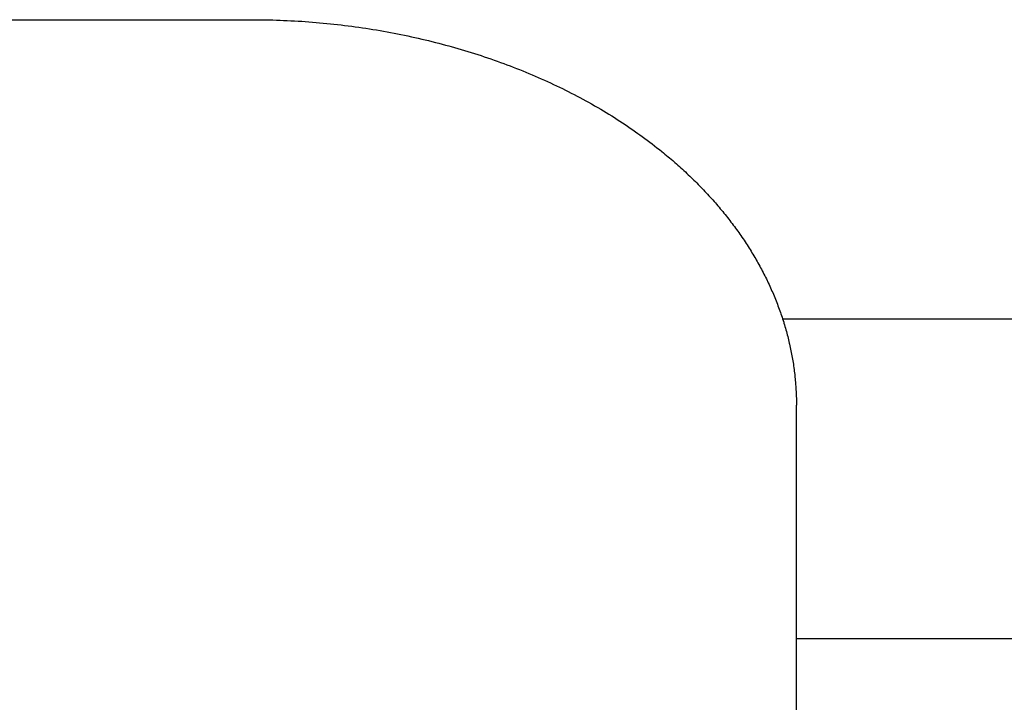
# Model space of a CAD drawing. Extents: x 0 to 594, y 0 to 420.
# Tile 40 of 136: x 80.29 to 83.9, y 276.45 to 278.95. Entities that reach past the tile are written whole.
import ezdxf

# ---------------------------------------------------------------- set-up
doc = ezdxf.new("R2010")
doc.units = 0
doc.header["$LTSCALE"] = 32.67
doc.layers.get('0').update_dxf_attribs({"linetype": 'CONTINUOUS'})

msp = doc.modelspace()

# ---------------------------------------------------------------- linework, layer by layer
at = {"color": 7, "linetype": 'CONTINUOUS'}
for p, q in [((71.5327, 278.954), (81.1416, 278.954)), ((81.1416, 278.954), (81.1548, 278.954)), ((81.1548, 278.954), (81.1681, 278.9539)), ((81.1681, 278.9539), (81.1813, 278.9538)), ((81.1813, 278.9538), (81.1946, 278.9535)), ((81.1946, 278.9535), (81.2078, 278.9533)), ((81.2078, 278.9533), (81.2211, 278.9529)), ((81.2211, 278.9529), (81.2343, 278.9525)), ((81.2343, 278.9525), (81.2476, 278.952)), ((81.2476, 278.952), (81.2608, 278.9515)), ((81.2608, 278.9515), (81.274, 278.9509)), ((81.274, 278.9509), (81.2873, 278.9503)), ((81.2873, 278.9503), (81.3005, 278.9496)), ((81.3005, 278.9496), (81.3137, 278.9488)), ((81.3137, 278.9488), (81.3269, 278.948)), ((81.3269, 278.948), (81.3401, 278.9471)), ((81.3401, 278.9471), (81.3533, 278.9461)), ((81.3533, 278.9461), (81.3665, 278.9451)), ((81.3665, 278.9451), (81.3796, 278.944)), ((81.3796, 278.944), (81.3928, 278.9428)), ((81.3928, 278.9428), (81.4059, 278.9416)), ((81.4059, 278.9416), (81.4191, 278.9404)), ((81.4191, 278.9404), (81.4322, 278.939)), ((81.4322, 278.939), (81.4453, 278.9376)), ((81.4453, 278.9376), (81.4584, 278.9362)), ((81.4584, 278.9362), (81.4715, 278.9347)), ((81.4715, 278.9347), (81.4845, 278.9331)), ((81.4845, 278.9331), (81.4976, 278.9315)), ((81.4976, 278.9315), (81.5106, 278.9298)), ((81.5106, 278.9298), (81.5236, 278.928)), ((81.5236, 278.928), (81.5366, 278.9262)), ((81.5366, 278.9262), (81.5496, 278.9243)), ((81.5496, 278.9243), (81.5626, 278.9223)), ((81.5626, 278.9223), (81.5755, 278.9203)), ((81.5755, 278.9203), (81.5885, 278.9183)), ((81.5885, 278.9183), (81.6014, 278.9162)), ((81.6014, 278.9162), (81.6143, 278.914)), ((81.6143, 278.914), (81.6271, 278.9117)), ((81.6271, 278.9117), (81.64, 278.9094)), ((81.64, 278.9094), (81.6528, 278.9071)), ((81.6528, 278.9071), (81.6656, 278.9046)), ((81.6656, 278.9046), (81.6784, 278.9021)), ((81.6784, 278.9021), (81.6912, 278.8996)), ((81.6912, 278.8996), (81.7039, 278.897)), ((81.7039, 278.897), (81.7166, 278.8943)), ((81.7166, 278.8943), (81.7293, 278.8916)), ((81.7293, 278.8916), (81.7419, 278.8888)), ((81.7419, 278.8888), (81.7546, 278.886)), ((81.7546, 278.886), (81.7672, 278.8831)), ((81.7672, 278.8831), (81.7798, 278.8801)), ((81.7798, 278.8801), (81.7923, 278.8771)), ((81.7923, 278.8771), (81.8048, 278.874)), ((81.8048, 278.874), (81.8173, 278.8709)), ((81.8173, 278.8709), (81.8298, 278.8677)), ((81.8298, 278.8677), (81.8422, 278.8644)), ((81.8422, 278.8644), (81.8546, 278.8611)), ((81.8546, 278.8611), (81.867, 278.8577)), ((81.867, 278.8577), (81.8752, 278.8555)), ((81.8752, 278.8555), (81.8875, 278.852)), ((81.8875, 278.852), (81.8998, 278.8485)), ((81.8998, 278.8485), (81.912, 278.8449)), ((81.912, 278.8449), (81.9243, 278.8412)), ((81.9243, 278.8412), (81.9364, 278.8376)), ((81.9364, 278.8376), (81.9486, 278.8338)), ((81.9486, 278.8338), (81.9607, 278.83)), ((81.9607, 278.83), (81.9728, 278.8261)), ((81.9728, 278.8261), (81.9848, 278.8222)), ((81.9848, 278.8222), (81.9968, 278.8182)), ((81.9968, 278.8182), (82.0088, 278.8142)), ((82.0088, 278.8142), (82.0207, 278.8101)), ((82.0207, 278.8101), (82.0326, 278.8059)), ((82.0326, 278.8059), (82.0444, 278.8017)), ((82.0444, 278.8017), (82.0563, 278.7975)), ((82.0563, 278.7975), (82.068, 278.7932)), ((82.068, 278.7932), (82.0797, 278.7888)), ((82.0797, 278.7888), (82.0914, 278.7844)), ((82.0914, 278.7844), (82.1031, 278.7799)), ((82.1031, 278.7799), (82.1147, 278.7754)), ((82.1147, 278.7754), (82.1262, 278.7708)), ((82.1262, 278.7708), (82.1378, 278.7661)), ((82.1378, 278.7661), (82.1492, 278.7614)), ((82.1492, 278.7614), (82.1607, 278.7567)), ((82.1607, 278.7567), (82.172, 278.7519)), ((82.172, 278.7519), (82.1834, 278.747)), ((82.1834, 278.747), (82.1947, 278.7421)), ((82.1947, 278.7421), (82.2059, 278.7372)), ((82.2059, 278.7372), (82.2171, 278.7321)), ((82.2171, 278.7321), (82.2283, 278.7271)), ((82.2283, 278.7271), (82.2394, 278.722)), ((82.2394, 278.722), (82.2504, 278.7168)), ((82.2504, 278.7168), (82.2614, 278.7116)), ((82.2614, 278.7116), (82.2724, 278.7063)), ((82.2724, 278.7063), (82.2833, 278.701)), ((82.2833, 278.701), (82.2942, 278.6956)), ((82.2942, 278.6956), (82.305, 278.6902)), ((82.305, 278.6902), (82.3157, 278.6847)), ((82.3157, 278.6847), (82.3264, 278.6792)), ((82.3264, 278.6792), (82.3371, 278.6736)), ((82.3371, 278.6736), (82.3477, 278.6679)), ((82.3477, 278.6679), (82.3582, 278.6623)), ((82.3582, 278.6623), (82.3687, 278.6565)), ((82.3687, 278.6565), (82.3792, 278.6508)), ((82.3792, 278.6508), (82.3895, 278.6449)), ((82.4033, 278.6371), (82.4136, 278.6312)), ((82.4136, 278.6312), (82.4238, 278.6252)), ((82.4238, 278.6252), (82.4339, 278.6191)), ((82.4339, 278.6191), (82.444, 278.6131)), ((82.444, 278.6131), (82.454, 278.6069)), ((82.454, 278.6069), (82.464, 278.6008)), ((82.464, 278.6008), (82.4739, 278.5945)), ((82.4739, 278.5945), (82.4838, 278.5883)), ((82.4838, 278.5883), (82.4936, 278.582)), ((82.4936, 278.582), (82.5033, 278.5756)), ((82.5033, 278.5756), (82.513, 278.5692)), ((82.513, 278.5692), (82.5226, 278.5627)), ((82.5226, 278.5627), (82.5322, 278.5563)), ((82.5322, 278.5563), (82.5417, 278.5497)), ((82.5417, 278.5497), (82.5511, 278.5431)), ((82.5511, 278.5431), (82.5605, 278.5365)), ((82.5605, 278.5365), (82.5667, 278.5321)), ((82.5667, 278.5321), (82.576, 278.5254)), ((82.576, 278.5254), (82.5852, 278.5186)), ((82.5852, 278.5186), (82.5943, 278.5118)), ((82.5943, 278.5118), (82.6034, 278.505)), ((82.6034, 278.505), (82.6124, 278.4981)), ((82.6124, 278.4981), (82.6214, 278.4912)), ((82.6214, 278.4912), (82.6302, 278.4843)), ((82.6302, 278.4843), (82.6391, 278.4773)), ((82.6391, 278.4773), (82.6478, 278.4702)), ((82.6478, 278.4702), (82.6536, 278.4655)), ((82.6536, 278.4655), (82.6594, 278.4608)), ((82.6594, 278.4608), (82.6651, 278.456)), ((82.6651, 278.456), (82.6708, 278.4513)), ((82.6708, 278.4513), (82.6765, 278.4465)), ((82.6765, 278.4465), (82.6822, 278.4417)), ((82.6822, 278.4417), (82.6878, 278.4368)), ((82.6962, 278.4296), (82.7017, 278.4247)), ((82.7017, 278.4247), (82.7072, 278.4198)), ((82.7072, 278.4198), (82.7127, 278.4149)), ((82.7127, 278.4149), (82.7181, 278.41)), ((82.7181, 278.41), (82.7236, 278.4051)), ((82.7236, 278.4051), (82.729, 278.4001)), ((82.729, 278.4001), (82.7343, 278.3952)), ((82.7343, 278.3952), (82.7397, 278.3902)), ((82.7397, 278.3902), (82.7449, 278.3852)), ((82.7449, 278.3852), (82.7502, 278.3802)), ((82.7502, 278.3802), (82.7555, 278.3751)), ((82.7555, 278.3751), (82.7607, 278.3701)), ((82.7607, 278.3701), (82.7658, 278.365)), ((82.7658, 278.365), (82.771, 278.3599)), ((82.771, 278.3599), (82.7761, 278.3548)), ((82.7761, 278.3548), (82.7812, 278.3497)), ((82.7812, 278.3497), (82.7862, 278.3446)), ((82.7862, 278.3446), (82.7912, 278.3394)), ((82.7912, 278.3394), (82.7962, 278.3343)), ((82.7962, 278.3343), (82.8011, 278.3291)), ((82.8011, 278.3291), (82.8061, 278.3239)), ((82.8061, 278.3239), (82.8109, 278.3187)), ((82.8109, 278.3187), (82.8158, 278.3135)), ((82.8158, 278.3135), (82.8206, 278.3082)), ((82.8206, 278.3082), (82.8254, 278.303)), ((82.8254, 278.303), (82.8301, 278.2977)), ((82.8301, 278.2977), (82.8349, 278.2924)), ((82.8349, 278.2924), (82.8395, 278.2871)), ((82.8395, 278.2871), (82.8442, 278.2818)), ((82.8442, 278.2818), (82.8488, 278.2765)), ((82.8488, 278.2765), (82.8534, 278.2711)), ((82.8534, 278.2711), (82.858, 278.2658)), ((82.858, 278.2658), (82.8625, 278.2604)), ((82.8625, 278.2604), (82.867, 278.255)), ((82.867, 278.255), (82.8714, 278.2496)), ((82.8714, 278.2496), (82.8758, 278.2442)), ((82.8758, 278.2442), (82.8802, 278.2388)), ((82.8802, 278.2388), (82.8846, 278.2334)), ((82.8846, 278.2334), (82.8889, 278.2279)), ((82.8889, 278.2279), (82.8932, 278.2224)), ((82.8932, 278.2224), (82.8974, 278.217)), ((82.8974, 278.217), (82.9016, 278.2115)), ((82.9016, 278.2115), (82.9058, 278.206)), ((82.9058, 278.206), (82.91, 278.2004)), ((82.91, 278.2004), (82.9141, 278.1949)), ((82.9141, 278.1949), (82.9181, 278.1894)), ((82.9181, 278.1894), (82.9222, 278.1838)), ((82.9222, 278.1838), (82.9262, 278.1782)), ((82.9262, 278.1782), (82.9302, 278.1727)), ((82.9302, 278.1727), (82.9341, 278.1671)), ((82.9341, 278.1671), (82.938, 278.1615)), ((82.938, 278.1615), (82.9419, 278.1558)), ((82.9419, 278.1558), (82.9457, 278.1502)), ((82.9457, 278.1502), (82.9495, 278.1446)), ((82.9495, 278.1446), (82.9533, 278.1389)), ((82.9533, 278.1389), (82.957, 278.1332)), ((82.957, 278.1332), (82.9607, 278.1276)), ((82.9607, 278.1276), (82.9643, 278.1219)), ((82.9643, 278.1219), (82.968, 278.1162)), ((82.968, 278.1162), (82.9715, 278.1105)), ((82.9715, 278.1105), (82.9751, 278.1047)), ((82.9751, 278.1047), (82.9786, 278.099)), ((82.9786, 278.099), (82.9821, 278.0933)), ((82.9821, 278.0933), (82.9855, 278.0875)), ((82.9855, 278.0875), (82.9889, 278.0817)), ((82.994, 278.0731), (82.9973, 278.0673)), ((82.9973, 278.0673), (83.0005, 278.0615)), ((83.0005, 278.0615), (83.0038, 278.0557)), ((83.0038, 278.0557), (83.007, 278.0498)), ((83.007, 278.0498), (83.0102, 278.044)), ((83.0102, 278.044), (83.0133, 278.0382)), ((83.0133, 278.0382), (83.0164, 278.0323)), ((83.0164, 278.0323), (83.0195, 278.0264)), ((83.0195, 278.0264), (83.0225, 278.0206)), ((83.0225, 278.0206), (83.0255, 278.0147)), ((83.0255, 278.0147), (83.0284, 278.0088)), ((83.0284, 278.0088), (83.0313, 278.0029)), ((83.0356, 277.994), (83.0384, 277.9881)), ((83.0384, 277.9881), (83.0412, 277.9822)), ((83.0412, 277.9822), (83.044, 277.9762)), ((83.044, 277.9762), (83.0467, 277.9703)), ((83.0467, 277.9703), (83.0493, 277.9643)), ((83.0493, 277.9643), (83.052, 277.9584)), ((83.052, 277.9584), (83.0546, 277.9524)), ((83.0546, 277.9524), (83.0571, 277.9464)), ((83.0571, 277.9464), (83.0597, 277.9404)), ((83.0597, 277.9404), (83.0621, 277.9344)), ((83.0621, 277.9344), (83.0646, 277.9284)), ((83.0646, 277.9284), (83.067, 277.9224)), ((83.067, 277.9224), (83.0694, 277.9164)), ((83.0694, 277.9164), (83.0717, 277.9104)), ((83.0717, 277.9104), (83.074, 277.9043)), ((83.074, 277.9043), (83.0763, 277.8983)), ((83.0763, 277.8983), (83.0785, 277.8922)), ((83.0785, 277.8922), (83.0807, 277.8862)), ((83.0807, 277.8862), (83.0828, 277.8801)), ((83.0828, 277.8801), (83.0849, 277.8741)), ((83.0849, 277.8741), (83.087, 277.868)), ((83.087, 277.868), (83.089, 277.8619)), ((83.089, 277.8619), (83.091, 277.8558)), ((83.0907, 277.8568), (122.8416, 277.8568)), ((83.091, 277.8558), (83.093, 277.8497)), ((83.0958, 277.8406), (83.0977, 277.8345)), ((83.0977, 277.8345), (83.0995, 277.8284)), ((83.0995, 277.8284), (83.1013, 277.8222)), ((83.1013, 277.8222), (83.103, 277.8161)), ((83.103, 277.8161), (83.1048, 277.81)), ((83.1048, 277.81), (83.1064, 277.8038)), ((83.1064, 277.8038), (83.1081, 277.7977)), ((83.1081, 277.7977), (83.1096, 277.7916)), ((83.1096, 277.7916), (83.1112, 277.7854)), ((83.1112, 277.7854), (83.1127, 277.7792)), ((83.1127, 277.7792), (83.1142, 277.7731)), ((83.1163, 277.7638), (83.1177, 277.7577)), ((83.1177, 277.7577), (83.1191, 277.7515)), ((83.1191, 277.7515), (83.1204, 277.7453)), ((83.1204, 277.7453), (83.1216, 277.7391)), ((83.1216, 277.7391), (83.1228, 277.7329)), ((83.1228, 277.7329), (83.124, 277.7267)), ((83.124, 277.7267), (83.1252, 277.7205)), ((83.1252, 277.7205), (83.1263, 277.7143)), ((83.1263, 277.7143), (83.1274, 277.7081)), ((83.1274, 277.7081), (83.1284, 277.7019)), ((83.1284, 277.7019), (83.1294, 277.6957)), ((83.1294, 277.6957), (83.1303, 277.6895)), ((83.1303, 277.6895), (83.1313, 277.6833)), ((83.1313, 277.6833), (83.1321, 277.6771)), ((83.1321, 277.6771), (83.133, 277.6709)), ((83.133, 277.6709), (83.1338, 277.6646)), ((83.1338, 277.6646), (83.1345, 277.6584)), ((83.1356, 277.6491), (83.1363, 277.6428)), ((83.1363, 277.6428), (83.1369, 277.6366)), ((83.1369, 277.6366), (83.1375, 277.6304)), ((83.1375, 277.6304), (83.138, 277.6241)), ((83.1388, 277.6148), (83.1392, 277.6085)), ((83.1392, 277.6085), (83.1396, 277.6023)), ((83.1396, 277.6023), (83.14, 277.596)), ((83.14, 277.596), (83.1403, 277.5898)), ((83.1403, 277.5898), (83.1406, 277.5836)), ((83.1406, 277.5836), (83.1409, 277.5773)), ((83.1409, 277.5773), (83.1411, 277.5711)), ((83.1411, 277.5711), (83.1413, 277.5648)), ((83.1413, 277.5648), (83.1414, 277.5586)), ((83.1414, 277.5586), (83.1415, 277.5523)), ((83.1415, 277.5523), (83.1416, 277.5461)), ((83.1416, 277.5461), (83.1416, 277.5398)), ((83.1416, 270.4568), (83.1416, 277.5398)), ((111.6916, 276.6818), (83.1416, 276.6818))]:
    msp.add_line(p, q, dxfattribs=at)
for points in [[(82.3895, 278.6449), (82.3999, 278.6391), (82.4033, 278.6371)], [(82.6878, 278.4368), (82.6934, 278.432), (82.6962, 278.4296)], [(82.9889, 278.0817), (82.9923, 278.076), (82.994, 278.0731)], [(83.0313, 278.0029), (83.0342, 277.997), (83.0356, 277.994)], [(83.093, 277.8497), (83.0949, 277.8436), (83.0958, 277.8406)], [(83.1142, 277.7731), (83.1156, 277.7669), (83.1163, 277.7638)], [(83.1345, 277.6584), (83.1353, 277.6522), (83.1356, 277.6491)], [(83.138, 277.6241), (83.1385, 277.6179), (83.1388, 277.6148)]]:
    msp.add_lwpolyline(points, dxfattribs=at)

doc.saveas('drawing.dxf')
